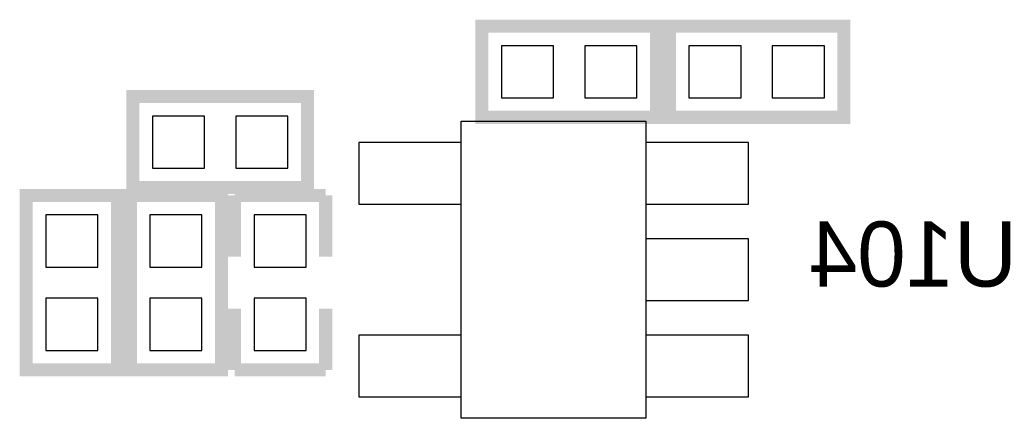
# Model space of a CAD drawing. Extents: x -181 to 108, y -18 to 160.
# Tile 5 of 18: x 21.97 to 31.57, y 47.44 to 51.33. Entities that reach past the tile are written whole.
import ezdxf
from ezdxf.enums import TextEntityAlignment as Align

# ---------------------------------------------------------------- set-up
doc = ezdxf.new("R2010")
doc.units = 0
for name, color, linetype in [('PACKAGE_GEOMETRY_SILKSCREEN_B', 4, 'CONTINUOUS'), ('PIN_B', 5, 'CONTINUOUS'), ('REF_DES_SILKSCREEN_B', 6, 'CONTINUOUS')]:
    doc.layers.add(name, color=color, linetype=linetype)

msp = doc.modelspace()

# ---------------------------------------------------------------- linework, layer by layer
at = {"layer": 'PACKAGE_GEOMETRY_SILKSCREEN_B', "const_width": 0.127}
for points in [[(28.1813, 50.3809), (28.1813, 51.2699), (26.4795, 51.2699), (26.4795, 50.3809), (28.1813, 50.3809)], [(30.0101, 50.3809), (30.0101, 51.2699), (28.3083, 51.2699), (28.3083, 50.3809), (30.0101, 50.3809)], [(24.7777, 49.6951), (24.7777, 50.5841), (23.0759, 50.5841), (23.0759, 49.6951), (24.7777, 49.6951)], [(22.0345, 47.9171), (22.9235, 47.9171), (22.9235, 49.6189), (22.0345, 49.6189), (22.0345, 47.9171)], [(23.0505, 47.9171), (23.9395, 47.9171), (23.9395, 49.6189), (23.0505, 49.6189), (23.0505, 47.9171)], [(24.0665, 49.6189), (24.9555, 49.6189)], [(24.0665, 49.022), (24.0665, 49.6189)], [(24.9555, 49.6189), (24.9555, 49.022)], [(24.0665, 47.9171), (24.0665, 48.514)], [(24.9555, 48.514), (24.9555, 47.9171)], [(24.9555, 47.9171), (24.0665, 47.9171)]]:
    msp.add_lwpolyline(points, dxfattribs=at)
at = {"layer": 'PACKAGE_GEOMETRY_SILKSCREEN_B'}
msp.add_lwpolyline([(28.077922, 50.345086), (28.077922, 47.444914), (26.278078, 47.444914), (26.278078, 50.345086)], close=True, dxfattribs=at)
at = {"layer": 'PIN_B'}
for points in [[(26.67, 51.0794), (26.67, 50.5714), (27.178, 50.5714), (27.178, 51.0794)], [(27.4828, 51.0794), (27.4828, 50.5714), (27.9908, 50.5714), (27.9908, 51.0794)], [(28.4988, 51.0794), (28.4988, 50.5714), (29.0068, 50.5714), (29.0068, 51.0794)], [(29.3116, 51.0794), (29.3116, 50.5714), (29.8196, 50.5714), (29.8196, 51.0794)], [(23.2664, 50.3936), (23.2664, 49.8856), (23.7744, 49.8856), (23.7744, 50.3936)], [(24.0792, 50.3936), (24.0792, 49.8856), (24.5872, 49.8856), (24.5872, 50.3936)], [(26.278078, 49.53508), (26.278078, 50.135028), (25.27808, 50.135028), (25.27808, 49.53508)], [(29.078174, 49.53508), (29.078174, 50.135028), (28.078176, 50.135028), (28.078176, 49.53508)], [(22.733, 49.4284), (22.225, 49.4284), (22.225, 48.9204), (22.733, 48.9204)], [(23.749, 49.4284), (23.241, 49.4284), (23.241, 48.9204), (23.749, 48.9204)], [(24.765, 49.4284), (24.257, 49.4284), (24.257, 48.9204), (24.765, 48.9204)], [(29.078174, 48.595026), (29.078174, 49.194974), (28.078176, 49.194974), (28.078176, 48.595026)], [(22.733, 48.6156), (22.225, 48.6156), (22.225, 48.1076), (22.733, 48.1076)], [(23.749, 48.6156), (23.241, 48.6156), (23.241, 48.1076), (23.749, 48.1076)], [(24.765, 48.6156), (24.257, 48.6156), (24.257, 48.1076), (24.765, 48.1076)], [(26.278078, 47.654972), (26.278078, 48.25492), (25.27808, 48.25492), (25.27808, 47.654972)], [(29.078174, 47.654972), (29.078174, 48.25492), (28.078176, 48.25492), (28.078176, 47.654972)]]:
    msp.add_lwpolyline(points, close=True, dxfattribs=at)

# ---------------------------------------------------------------- texts
at = {"layer": 'REF_DES_SILKSCREEN_B', "text_generation_flag": 2}
msp.add_text('U104', height=0.635, dxfattribs=at).set_placement((30.6832, 48.7299), align=Align.CENTER)

doc.saveas('drawing.dxf')
